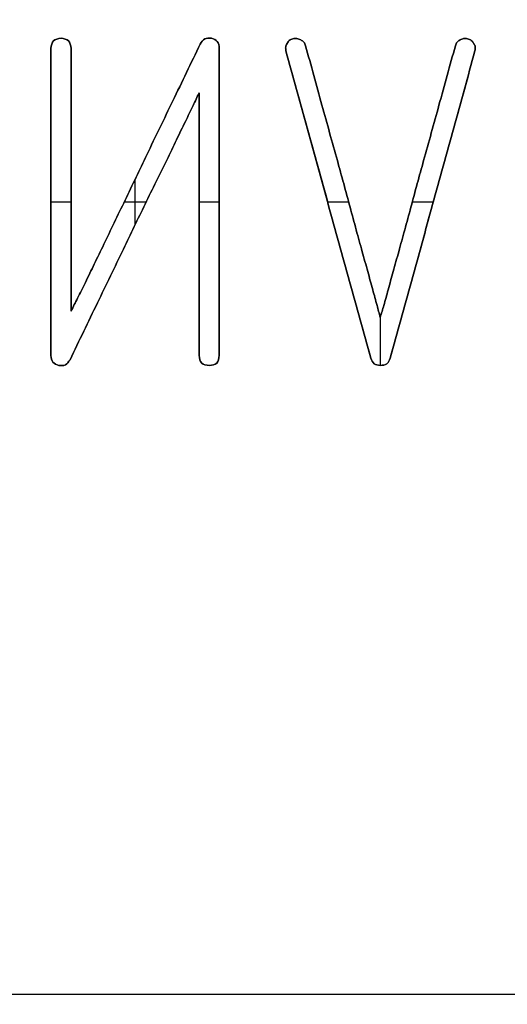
# Model space of a CAD drawing. Header units: millimetres. Extents: x 134 to 326, y 214 to 407.
# Tile 11 of 32: x 205 to 220, y 310 to 340. Entities that reach past the tile are written whole.
import ezdxf

# ---------------------------------------------------------------- set-up
doc = ezdxf.new("R2010")
doc.units = ezdxf.units.MM
doc.layers.add('Default', color=7, linetype='Continuous')

# ---------------------------------------------------------------- blocks, each defined once
blk = doc.blocks.new('Københavner vase Ø18 v15')
at = {"layer": 'Default', "color": 7, "true_color": 0xf6f6f3}
for p, q in [((-52.298, 10), (52.298, 10)), ((-55.532, 0), (55.532, 0)), ((-23.701, -2, -24.129), (-23.701, 0, -24.129)), ((-23.088, -2, -24.806), (-23.088, 0, -24.806)), ((-19.185, -2, -23.452), (-19.185, 0, -23.452)), ((-18.572, -2, -24.129), (-18.572, 0, -24.129)), ((-15.249, -2, -24.048), (-15.249, 0, -24.048)), ((-12.072, -2, -24.048), (-12.072, 0, -24.048)), ((-23.701, -1, -19.452), (-23.701, -1, -28.806)), ((-23.088, -1, -28.806), (-23.088, -1, -20.806)), ((-19.185, -1, -19.452), (-19.185, -1, -27.452)), ((-18.572, -1, -28.806), (-18.572, -1, -19.452)), ((-13.959, -1, -19.371), (-16.54, -1, -28.726)), ((-10.782, -1, -28.726), (-13.362, -1, -19.371)), ((-23.701, -2, -24.129), (-23.088, -2, -24.129)), ((-21.467, -2, -24.129), (-20.799, -2, -24.129)), ((-21.137, -2, -23.433), (-21.137, -2, -24.82)), ((-19.185, -2, -24.129), (-18.572, -2, -24.129)), ((-15.272, -2, -24.131), (-14.632, -2, -24.131)), ((-13.661, -2, -19.146), (-13.661, -2, -20.639)), ((-12.689, -2, -24.131), (-12.049, -2, -24.131))]:
    blk.add_line(p, q, dxfattribs=at)
at = {"layer": 'Default', "color": 7, "true_color": 0xf6f6f3, "extrusion": (0, 1, 0)}
for centre, radius in [((0, 0, 237.5), 95.232), ((0, 0, -5), 55.532)]:
    blk.add_circle(centre, radius, dxfattribs=at)
at = {"layer": 'Default', "color": 7, "true_color": 0xf6f6f3, "extrusion": (0, -1, 0)}
for centre in [(0, 0), (0, 0, 2.5)]:
    blk.add_circle(centre, 55.532, dxfattribs=at)
for centre, radius, start, end in [((0, 0, -245), 96.153, 0, 180), ((0, 0, -245), 96.153, 180, 0), ((0, 0, -245), 90, 90, 270), ((0, 0, -236.219), 80.075, 90, 180), ((0, 0, -236.219), 80.075, 180, 270), ((0, 0, 5), 60.532, 180, 270), ((0, 0, 5), 60.532, 270, 180)]:
    blk.add_arc(centre, radius, start, end, dxfattribs=at)
at = {"layer": 'Default', "color": 7, "true_color": 0xf6f6f3, "extrusion": (0, 1, 0)}
for centre, radius, start, end in [((0, 0, 230), 94.311, 180, 0), ((0, 0, 230), 94.311, 0, 180), ((0, 0, 10), 52.298, 180, 0), ((0, 0, 10), 52.298, 0, 180)]:
    blk.add_arc(centre, radius, start, end, dxfattribs=at)
at = {"layer": 'Default', "color": 7, "true_color": 0xf6f6f3}
for points in [[(-23.701, 0, -28.806), (-23.701, 0, -19.452)], [(-23.701, -2, -28.806), (-23.701, 0, -28.806)], [(-23.701, 0, -19.452), (-23.701, -2, -19.452)], [(-23.641, 0, -19.246), (-23.641, -2, -19.246)], [(-23.624, 0, -29.036), (-23.624, -2, -29.036)], [(-23.459, -2, -19.145), (-23.459, 0, -19.145)], [(-23.395, -2, -29.113), (-23.395, 0, -29.113)], [(-23.262, 0, -19.165), (-23.262, -2, -19.165)], [(-23.165, 0, -29.036), (-23.165, -2, -29.036)], [(-23.12, -2, -19.323), (-23.12, 0, -19.323)], [(-23.088, -2, -28.806), (-23.088, 0, -28.806)], [(-23.088, 0, -20.806), (-23.088, 0, -28.806)], [(-23.088, -2, -20.806), (-23.088, 0, -20.806)], [(-22.891, 0, -21.194), (-22.891, -2, -21.194)], [(-22.653, -2, -21.677), (-22.653, 0, -21.677)], [(-22.383, 0, -22.234), (-22.383, -2, -22.234)], [(-22.286, 0, -21.052), (-22.286, -2, -21.052)], [(-22.088, -2, -22.839), (-22.088, 0, -22.839)], [(-21.774, 0, -23.496), (-21.774, -2, -23.496)], [(-21.491, -2, -22.694), (-21.491, 0, -22.694)], [(-21.443, -2, -24.177), (-21.443, 0, -24.177)], [(-21.165, 0, -23.375), (-21.165, -2, -23.375)], [(-21.108, 0, -24.879), (-21.108, -2, -24.879)], [(-20.83, -2, -24.065), (-20.83, 0, -24.065)], [(-20.782, -2, -25.565), (-20.782, 0, -25.565)], [(-20.495, 0, -24.754), (-20.495, -2, -24.754)], [(-20.169, -2, -25.403), (-20.169, 0, -25.403)], [(-19.987, 0, -27.206), (-19.987, -2, -27.206)], [(-19.874, 0, -26.02), (-19.874, -2, -26.02)], [(-19.604, -2, -26.581), (-19.604, 0, -26.581)], [(-19.37, 0, -27.065), (-19.37, -2, -27.065)], [(-19.185, -2, -19.452), (-19.185, 0, -19.452)], [(-19.185, 0, -27.452), (-19.185, 0, -19.452)], [(-19.185, -2, -27.452), (-19.185, 0, -27.452)], [(-19.153, -2, -28.935), (-19.153, 0, -28.935)], [(-19.108, 0, -19.222), (-19.108, -2, -19.222)], [(-19.012, 0, -29.093), (-19.012, -2, -29.093)], [(-18.878, -2, -19.145), (-18.878, 0, -19.145)], [(-18.814, -2, -29.113), (-18.814, 0, -29.113)], [(-18.649, 0, -19.222), (-18.649, -2, -19.222)], [(-18.633, 0, -29.012), (-18.633, -2, -29.012)], [(-18.572, -2, -28.806), (-18.572, 0, -28.806)], [(-18.572, 0, -19.452), (-18.572, 0, -28.806)], [(-18.572, -2, -19.452), (-18.572, 0, -19.452)], [(-16.548, 0, -28.847), (-16.548, -2, -28.847)], [(-16.54, 0, -28.726), (-13.959, 0, -19.371)], [(-16.54, -2, -28.726), (-16.54, 0, -28.726)], [(-16.507, -2, -28.952), (-16.507, 0, -28.952)], [(-16.439, 0, -29.044), (-16.439, -2, -29.044)], [(-16.33, -2, -29.097), (-16.33, 0, -29.097)], [(-16.205, 0, -29.105), (-16.205, -2, -29.105)], [(-16.088, -2, -29.065), (-16.088, 0, -29.065)], [(-15.995, 0, -28.996), (-15.995, -2, -28.996)], [(-15.943, -2, -28.887), (-15.943, 0, -28.887)], [(-15.443, 0, -27.077), (-15.443, -2, -27.077)], [(-14.975, -2, -25.387), (-14.975, 0, -25.387)], [(-14.782, 0, -24.685), (-14.782, -2, -24.685)], [(-14.588, -2, -23.968), (-14.588, 0, -23.968)], [(-14.399, 0, -23.274), (-14.399, -2, -23.274)], [(-14.217, -2, -22.613), (-14.217, 0, -22.613)], [(-14.048, 0, -22.008), (-14.048, -2, -22.008)], [(-13.959, -2, -19.371), (-13.959, 0, -19.371)], [(-13.895, -2, -21.452), (-13.895, 0, -21.452)], [(-13.854, 0, -19.202), (-13.854, -2, -19.202)], [(-13.766, 0, -20.976), (-13.766, -2, -20.976)], [(-13.669, -2, -19.145), (-13.669, 0, -19.145)], [(-13.669, -2, -20.613), (-13.669, 0, -20.613)], [(-13.56, 0, -20.976), (-13.56, -2, -20.976)], [(-13.463, 0, -19.202), (-13.463, -2, -19.202)], [(-13.427, -2, -21.452), (-13.427, 0, -21.452)], [(-13.362, 0, -19.371), (-13.362, -2, -19.371)], [(-13.362, 0, -19.371), (-10.782, 0, -28.726)], [(-13.274, 0, -22.008), (-13.274, -2, -22.008)], [(-13.104, -2, -22.613), (-13.104, 0, -22.613)], [(-12.923, 0, -23.274), (-12.923, -2, -23.274)], [(-12.733, -2, -23.968), (-12.733, 0, -23.968)], [(-12.54, 0, -24.685), (-12.54, -2, -24.685)], [(-12.346, -2, -25.387), (-12.346, 0, -25.387)], [(-11.878, 0, -27.077), (-11.878, -2, -27.077)], [(-11.378, -2, -28.887), (-11.378, 0, -28.887)], [(-11.326, 0, -28.996), (-11.326, -2, -28.996)], [(-11.233, -2, -29.065), (-11.233, 0, -29.065)], [(-11.128, 0, -29.105), (-11.128, -2, -29.105)], [(-11.008, -2, -29.097), (-11.008, 0, -29.097)], [(-10.895, 0, -29.044), (-10.895, -2, -29.044)], [(-10.814, -2, -28.952), (-10.814, 0, -28.952)], [(-10.782, -2, -28.726), (-10.782, 0, -28.726)], [(-10.774, 0, -28.847), (-10.774, -2, -28.847)], [(-23.701, -2, -19.452), (-23.701, -2, -28.806)], [(-23.088, -2, -28.806), (-23.088, -2, -20.806)], [(-19.185, -2, -19.452), (-19.185, -2, -27.452)], [(-18.572, -2, -28.806), (-18.572, -2, -19.452)], [(-13.959, -2, -19.371), (-16.54, -2, -28.726)], [(-10.782, -2, -28.726), (-13.362, -2, -19.371)]]:
    blk.add_open_spline(points, degree=1, dxfattribs=at)
for points, knots in [([(-23.395, 0, -29.113), (-23.484, 0, -29.1), (-23.663, 0, -29.075), (-23.688, 0, -28.896), (-23.701, 0, -28.806)], [0, 0, 0, 0, 0.02422729, 0.04845436, 0.04845436, 0.04845436, 0.04845436]), ([(-23.701, 0, -19.452), (-23.692, 0, -19.374), (-23.673, 0, -19.223), (-23.53, 0, -19.171), (-23.459, 0, -19.145)], [0, 0, 0, 0, 0.02143543, 0.04219276, 0.04219276, 0.04219276, 0.04219276]), ([(-23.459, 0, -19.145), (-23.388, 0, -19.142), (-23.241, 0, -19.134), (-23.162, 0, -19.258), (-23.12, 0, -19.323)], [0, 0, 0, 0, 0.01986081, 0.04099052, 0.04099052, 0.04099052, 0.04099052]), ([(-23.088, 0, -28.806), (-23.101, 0, -28.896), (-23.126, 0, -29.075), (-23.305, 0, -29.1), (-23.395, 0, -29.113)], [0, 0, 0, 0, 0.02422707, 0.04845391, 0.04845391, 0.04845391, 0.04845391]), ([(-23.12, 0, -19.323), (-22.842, 0, -19.899), (-22.3, 0, -21.023), (-21.756, 0, -22.147), (-21.491, 0, -22.694)], [0, 0, 0, 0, 0.1920685, 0.3743954, 0.3743954, 0.3743954, 0.3743954]), ([(-22.653, 0, -21.677), (-22.731, 0, -21.516), (-22.873, 0, -21.224), (-23.022, 0, -20.935), (-23.088, 0, -20.806)], [0, 0, 0, 0, 0.05391927, 0.09737987, 0.09737987, 0.09737987, 0.09737987]), ([(-22.088, 0, -22.839), (-22.186, 0, -22.637), (-22.375, 0, -22.25), (-22.563, 0, -21.863), (-22.653, 0, -21.677)], [0, 0, 0, 0, 0.0672664, 0.1291229, 0.1291229, 0.1291229, 0.1291229]), ([(-21.443, 0, -24.177), (-21.554, 0, -23.95), (-21.77, 0, -23.505), (-21.984, 0, -23.058), (-22.088, 0, -22.839)], [0, 0, 0, 0, 0.0757434, 0.1486067, 0.1486067, 0.1486067, 0.1486067]), ([(-21.491, 0, -22.694), (-21.383, 0, -22.921), (-21.164, 0, -23.379), (-20.942, 0, -23.835), (-20.83, 0, -24.065)], [0, 0, 0, 0, 0.075568, 0.1522127, 0.1522127, 0.1522127, 0.1522127]), ([(-20.782, 0, -25.565), (-20.891, 0, -25.336), (-21.111, 0, -24.874), (-21.331, 0, -24.411), (-21.443, 0, -24.177)], [0, 0, 0, 0, 0.0759315, 0.1536664, 0.1536664, 0.1536664, 0.1536664]), ([(-20.83, 0, -24.065), (-20.719, 0, -24.295), (-20.504, 0, -24.743), (-20.278, 0, -25.187), (-20.169, 0, -25.403)], [0, 0, 0, 0, 0.0766445, 0.1493169, 0.1493169, 0.1493169, 0.1493169]), ([(-19.153, 0, -28.935), (-19.431, 0, -28.359), (-19.973, 0, -27.235), (-20.517, 0, -26.111), (-20.782, 0, -25.565)], [0, 0, 0, 0, 0.1920685, 0.3743954, 0.3743954, 0.3743954, 0.3743954]), ([(-20.169, 0, -25.403), (-20.071, 0, -25.609), (-19.884, 0, -26.002), (-19.695, 0, -26.394), (-19.604, 0, -26.581)], [0, 0, 0, 0, 0.0683562, 0.1305759, 0.1305759, 0.1305759, 0.1305759]), ([(-19.604, 0, -26.581), (-19.526, 0, -26.742), (-19.386, 0, -27.032), (-19.247, 0, -27.323), (-19.185, 0, -27.452)], [0, 0, 0, 0, 0.05374271, 0.09666665, 0.09666665, 0.09666665, 0.09666665]), ([(-19.185, 0, -19.452), (-19.172, 0, -19.362), (-19.147, 0, -19.183), (-18.968, 0, -19.158), (-18.878, 0, -19.145)], [0, 0, 0, 0, 0.02422722, 0.04845406, 0.04845406, 0.04845406, 0.04845406]), ([(-18.814, 0, -29.113), (-18.885, 0, -29.116), (-19.032, 0, -29.124), (-19.112, 0, -29), (-19.153, 0, -28.935)], [0, 0, 0, 0, 0.01986081, 0.04099083, 0.04099083, 0.04099083, 0.04099083]), ([(-18.878, 0, -19.145), (-18.789, 0, -19.158), (-18.61, 0, -19.183), (-18.585, 0, -19.362), (-18.572, 0, -19.452)], [0, 0, 0, 0, 0.02422676, 0.04845406, 0.04845406, 0.04845406, 0.04845406]), ([(-18.572, 0, -28.806), (-18.581, 0, -28.884), (-18.6, 0, -29.035), (-18.743, 0, -29.087), (-18.814, 0, -29.113)], [0, 0, 0, 0, 0.02143541, 0.04219269, 0.04219269, 0.04219269, 0.04219269]), ([(-16.507, 0, -28.952), (-16.525, 0, -28.917), (-16.561, 0, -28.846), (-16.547, 0, -28.767), (-16.54, 0, -28.726)], [0, 0, 0, 0, 0.01123269, 0.02335633, 0.02335633, 0.02335633, 0.02335633]), ([(-16.33, 0, -29.097), (-16.37, 0, -29.083), (-16.447, 0, -29.056), (-16.488, 0, -28.986), (-16.507, 0, -28.952)], [0, 0, 0, 0, 0.01208296, 0.02361555, 0.02361555, 0.02361555, 0.02361555]), ([(-16.088, 0, -29.065), (-16.127, 0, -29.082), (-16.204, 0, -29.117), (-16.288, 0, -29.104), (-16.33, 0, -29.097)], [0, 0, 0, 0, 0.01236966, 0.02489547, 0.02489547, 0.02489547, 0.02489547]), ([(-15.943, 0, -28.887), (-15.957, 0, -28.927), (-15.983, 0, -29.004), (-16.054, 0, -29.045), (-16.088, 0, -29.065)], [0, 0, 0, 0, 0.01208334, 0.02361569, 0.02361569, 0.02361569, 0.02361569]), ([(-14.975, 0, -25.387), (-15.131, 0, -25.95), (-15.454, 0, -27.117), (-15.776, 0, -28.284), (-15.943, 0, -28.887)], [0, 0, 0, 0, 0.1753067, 0.3631326, 0.3631326, 0.3631326, 0.3631326]), ([(-14.588, 0, -23.968), (-14.652, 0, -24.207), (-14.779, 0, -24.681), (-14.91, 0, -25.153), (-14.975, 0, -25.387)], [0, 0, 0, 0, 0.0743381, 0.1471201, 0.1471201, 0.1471201, 0.1471201]), ([(-14.217, 0, -22.613), (-14.278, 0, -22.833), (-14.402, 0, -23.285), (-14.525, 0, -23.737), (-14.588, 0, -23.968)], [0, 0, 0, 0, 0.0685734, 0.1404709, 0.1404709, 0.1404709, 0.1404709]), ([(-13.895, 0, -21.452), (-13.945, 0, -21.637), (-14.052, 0, -22.025), (-14.161, 0, -22.411), (-14.217, 0, -22.613)], [0, 0, 0, 0, 0.0577161, 0.1205262, 0.1205262, 0.1205262, 0.1205262]), ([(-13.959, 0, -19.371), (-13.931, 0, -19.305), (-13.877, 0, -19.175), (-13.737, 0, -19.155), (-13.669, 0, -19.145)], [0, 0, 0, 0, 0.01991795, 0.03930604, 0.03930604, 0.03930604, 0.03930604]), ([(-13.669, 0, -20.613), (-13.701, 0, -20.734), (-13.775, 0, -21.014), (-13.851, 0, -21.293), (-13.895, 0, -21.452)], [0, 0, 0, 0, 0.03755821, 0.08685761, 0.08685761, 0.08685761, 0.08685761]), ([(-13.669, 0, -19.145), (-13.592, 0, -19.153), (-13.444, 0, -19.168), (-13.389, 0, -19.305), (-13.362, 0, -19.371)], [0, 0, 0, 0, 0.02132574, 0.0410343, 0.0410343, 0.0410343, 0.0410343]), ([(-13.427, 0, -21.452), (-13.47, 0, -21.293), (-13.547, 0, -21.012), (-13.632, 0, -20.734), (-13.669, 0, -20.613)], [0, 0, 0, 0, 0.04940639, 0.08729446, 0.08729446, 0.08729446, 0.08729446]), ([(-13.104, 0, -22.613), (-13.161, 0, -22.411), (-13.27, 0, -22.025), (-13.376, 0, -21.637), (-13.427, 0, -21.452)], [0, 0, 0, 0, 0.0628103, 0.1205262, 0.1205262, 0.1205262, 0.1205262]), ([(-12.733, 0, -23.968), (-12.796, 0, -23.737), (-12.92, 0, -23.285), (-13.044, 0, -22.833), (-13.104, 0, -22.613)], [0, 0, 0, 0, 0.0718976, 0.1404709, 0.1404709, 0.1404709, 0.1404709]), ([(-12.346, 0, -25.387), (-12.411, 0, -25.153), (-12.542, 0, -24.681), (-12.669, 0, -24.207), (-12.733, 0, -23.968)], [0, 0, 0, 0, 0.0727822, 0.1471202, 0.1471202, 0.1471202, 0.1471202]), ([(-11.378, 0, -28.887), (-11.545, 0, -28.284), (-11.867, 0, -27.117), (-12.19, 0, -25.95), (-12.346, 0, -25.387)], [0, 0, 0, 0, 0.1878258, 0.3631324, 0.3631324, 0.3631324, 0.3631324]), ([(-11.233, 0, -29.065), (-11.268, 0, -29.045), (-11.338, 0, -29.004), (-11.365, 0, -28.927), (-11.378, 0, -28.887)], [0, 0, 0, 0, 0.01153242, 0.02361566, 0.02361566, 0.02361566, 0.02361566]), ([(-11.008, 0, -29.097), (-11.049, 0, -29.104), (-11.127, 0, -29.118), (-11.199, 0, -29.082), (-11.233, 0, -29.065)], [0, 0, 0, 0, 0.01212373, 0.02335613, 0.02335613, 0.02335613, 0.02335613]), ([(-10.814, 0, -28.952), (-10.838, 0, -28.986), (-10.887, 0, -29.055), (-10.967, 0, -29.083), (-11.008, 0, -29.097)], [0, 0, 0, 0, 0.01229, 0.02473804, 0.02473804, 0.02473804, 0.02473804]), ([(-10.782, 0, -28.726), (-10.775, 0, -28.767), (-10.761, 0, -28.846), (-10.797, 0, -28.917), (-10.814, 0, -28.952)], [0, 0, 0, 0, 0.01212361, 0.02335612, 0.02335612, 0.02335612, 0.02335612]), ([(-23.395, -1, -29.113), (-23.484, -1, -29.1), (-23.663, -1, -29.075), (-23.688, -1, -28.896), (-23.701, -1, -28.806)], [0, 0, 0, 0, 0.02422729, 0.04845436, 0.04845436, 0.04845436, 0.04845436]), ([(-23.701, -1, -19.452), (-23.692, -1, -19.374), (-23.673, -1, -19.223), (-23.53, -1, -19.171), (-23.459, -1, -19.145)], [0, 0, 0, 0, 0.02143543, 0.04219276, 0.04219276, 0.04219276, 0.04219276]), ([(-23.459, -1, -19.145), (-23.388, -1, -19.142), (-23.241, -1, -19.134), (-23.162, -1, -19.258), (-23.12, -1, -19.323)], [0, 0, 0, 0, 0.01986081, 0.04099052, 0.04099052, 0.04099052, 0.04099052]), ([(-23.088, -1, -28.806), (-23.101, -1, -28.896), (-23.126, -1, -29.075), (-23.305, -1, -29.1), (-23.395, -1, -29.113)], [0, 0, 0, 0, 0.02422707, 0.04845391, 0.04845391, 0.04845391, 0.04845391]), ([(-23.12, -1, -19.323), (-22.842, -1, -19.899), (-22.3, -1, -21.023), (-21.756, -1, -22.147), (-21.491, -1, -22.694)], [0, 0, 0, 0, 0.1920685, 0.3743954, 0.3743954, 0.3743954, 0.3743954]), ([(-22.653, -1, -21.677), (-22.731, -1, -21.516), (-22.873, -1, -21.224), (-23.022, -1, -20.935), (-23.088, -1, -20.806)], [0, 0, 0, 0, 0.05391927, 0.09737987, 0.09737987, 0.09737987, 0.09737987]), ([(-22.088, -1, -22.839), (-22.186, -1, -22.637), (-22.375, -1, -22.25), (-22.563, -1, -21.863), (-22.653, -1, -21.677)], [0, 0, 0, 0, 0.0672664, 0.1291229, 0.1291229, 0.1291229, 0.1291229]), ([(-21.443, -1, -24.177), (-21.554, -1, -23.95), (-21.77, -1, -23.505), (-21.984, -1, -23.058), (-22.088, -1, -22.839)], [0, 0, 0, 0, 0.0757434, 0.1486067, 0.1486067, 0.1486067, 0.1486067]), ([(-21.491, -1, -22.694), (-21.383, -1, -22.921), (-21.164, -1, -23.379), (-20.942, -1, -23.835), (-20.83, -1, -24.065)], [0, 0, 0, 0, 0.075568, 0.1522127, 0.1522127, 0.1522127, 0.1522127]), ([(-20.782, -1, -25.565), (-20.891, -1, -25.336), (-21.111, -1, -24.874), (-21.331, -1, -24.411), (-21.443, -1, -24.177)], [0, 0, 0, 0, 0.0759315, 0.1536664, 0.1536664, 0.1536664, 0.1536664]), ([(-20.83, -1, -24.065), (-20.719, -1, -24.295), (-20.504, -1, -24.743), (-20.278, -1, -25.187), (-20.169, -1, -25.403)], [0, 0, 0, 0, 0.0766445, 0.1493169, 0.1493169, 0.1493169, 0.1493169]), ([(-19.153, -1, -28.935), (-19.431, -1, -28.359), (-19.973, -1, -27.235), (-20.517, -1, -26.111), (-20.782, -1, -25.565)], [0, 0, 0, 0, 0.1920685, 0.3743954, 0.3743954, 0.3743954, 0.3743954]), ([(-20.169, -1, -25.403), (-20.071, -1, -25.609), (-19.884, -1, -26.002), (-19.695, -1, -26.394), (-19.604, -1, -26.581)], [0, 0, 0, 0, 0.0683562, 0.1305759, 0.1305759, 0.1305759, 0.1305759]), ([(-19.604, -1, -26.581), (-19.526, -1, -26.742), (-19.386, -1, -27.032), (-19.247, -1, -27.323), (-19.185, -1, -27.452)], [0, 0, 0, 0, 0.05374271, 0.09666665, 0.09666665, 0.09666665, 0.09666665]), ([(-19.185, -1, -19.452), (-19.172, -1, -19.362), (-19.147, -1, -19.183), (-18.968, -1, -19.158), (-18.878, -1, -19.145)], [0, 0, 0, 0, 0.02422722, 0.04845406, 0.04845406, 0.04845406, 0.04845406]), ([(-18.814, -1, -29.113), (-18.885, -1, -29.116), (-19.032, -1, -29.124), (-19.112, -1, -29), (-19.153, -1, -28.935)], [0, 0, 0, 0, 0.01986081, 0.04099083, 0.04099083, 0.04099083, 0.04099083]), ([(-18.878, -1, -19.145), (-18.789, -1, -19.158), (-18.61, -1, -19.183), (-18.585, -1, -19.362), (-18.572, -1, -19.452)], [0, 0, 0, 0, 0.02422676, 0.04845406, 0.04845406, 0.04845406, 0.04845406]), ([(-18.572, -1, -28.806), (-18.581, -1, -28.884), (-18.6, -1, -29.035), (-18.743, -1, -29.087), (-18.814, -1, -29.113)], [0, 0, 0, 0, 0.02143541, 0.04219269, 0.04219269, 0.04219269, 0.04219269]), ([(-16.507, -1, -28.952), (-16.525, -1, -28.917), (-16.561, -1, -28.846), (-16.547, -1, -28.767), (-16.54, -1, -28.726)], [0, 0, 0, 0, 0.01123269, 0.02335633, 0.02335633, 0.02335633, 0.02335633]), ([(-16.33, -1, -29.097), (-16.37, -1, -29.083), (-16.447, -1, -29.056), (-16.488, -1, -28.986), (-16.507, -1, -28.952)], [0, 0, 0, 0, 0.01208296, 0.02361555, 0.02361555, 0.02361555, 0.02361555]), ([(-16.088, -1, -29.065), (-16.127, -1, -29.082), (-16.204, -1, -29.117), (-16.288, -1, -29.104), (-16.33, -1, -29.097)], [0, 0, 0, 0, 0.01236966, 0.02489547, 0.02489547, 0.02489547, 0.02489547]), ([(-15.943, -1, -28.887), (-15.957, -1, -28.927), (-15.983, -1, -29.004), (-16.054, -1, -29.045), (-16.088, -1, -29.065)], [0, 0, 0, 0, 0.01208334, 0.02361569, 0.02361569, 0.02361569, 0.02361569]), ([(-14.975, -1, -25.387), (-15.131, -1, -25.95), (-15.454, -1, -27.117), (-15.776, -1, -28.284), (-15.943, -1, -28.887)], [0, 0, 0, 0, 0.1753067, 0.3631326, 0.3631326, 0.3631326, 0.3631326]), ([(-14.588, -1, -23.968), (-14.652, -1, -24.207), (-14.779, -1, -24.681), (-14.91, -1, -25.153), (-14.975, -1, -25.387)], [0, 0, 0, 0, 0.0743381, 0.1471201, 0.1471201, 0.1471201, 0.1471201]), ([(-14.217, -1, -22.613), (-14.278, -1, -22.833), (-14.402, -1, -23.285), (-14.525, -1, -23.737), (-14.588, -1, -23.968)], [0, 0, 0, 0, 0.0685734, 0.1404709, 0.1404709, 0.1404709, 0.1404709]), ([(-13.895, -1, -21.452), (-13.945, -1, -21.637), (-14.052, -1, -22.025), (-14.161, -1, -22.411), (-14.217, -1, -22.613)], [0, 0, 0, 0, 0.0577161, 0.1205262, 0.1205262, 0.1205262, 0.1205262]), ([(-13.959, -1, -19.371), (-13.931, -1, -19.305), (-13.877, -1, -19.175), (-13.737, -1, -19.155), (-13.669, -1, -19.145)], [0, 0, 0, 0, 0.01991795, 0.03930604, 0.03930604, 0.03930604, 0.03930604]), ([(-13.669, -1, -20.613), (-13.701, -1, -20.734), (-13.775, -1, -21.014), (-13.851, -1, -21.293), (-13.895, -1, -21.452)], [0, 0, 0, 0, 0.03755821, 0.08685761, 0.08685761, 0.08685761, 0.08685761]), ([(-13.669, -1, -19.145), (-13.592, -1, -19.153), (-13.444, -1, -19.168), (-13.389, -1, -19.305), (-13.362, -1, -19.371)], [0, 0, 0, 0, 0.02132574, 0.0410343, 0.0410343, 0.0410343, 0.0410343]), ([(-13.427, -1, -21.452), (-13.47, -1, -21.293), (-13.547, -1, -21.012), (-13.632, -1, -20.734), (-13.669, -1, -20.613)], [0, 0, 0, 0, 0.04940639, 0.08729446, 0.08729446, 0.08729446, 0.08729446]), ([(-13.104, -1, -22.613), (-13.161, -1, -22.411), (-13.27, -1, -22.025), (-13.376, -1, -21.637), (-13.427, -1, -21.452)], [0, 0, 0, 0, 0.0628103, 0.1205262, 0.1205262, 0.1205262, 0.1205262]), ([(-12.733, -1, -23.968), (-12.796, -1, -23.737), (-12.92, -1, -23.285), (-13.044, -1, -22.833), (-13.104, -1, -22.613)], [0, 0, 0, 0, 0.0718976, 0.1404709, 0.1404709, 0.1404709, 0.1404709]), ([(-12.346, -1, -25.387), (-12.411, -1, -25.153), (-12.542, -1, -24.681), (-12.669, -1, -24.207), (-12.733, -1, -23.968)], [0, 0, 0, 0, 0.0727822, 0.1471202, 0.1471202, 0.1471202, 0.1471202]), ([(-11.378, -1, -28.887), (-11.545, -1, -28.284), (-11.867, -1, -27.117), (-12.19, -1, -25.95), (-12.346, -1, -25.387)], [0, 0, 0, 0, 0.1878258, 0.3631324, 0.3631324, 0.3631324, 0.3631324]), ([(-11.233, -1, -29.065), (-11.268, -1, -29.045), (-11.338, -1, -29.004), (-11.365, -1, -28.927), (-11.378, -1, -28.887)], [0, 0, 0, 0, 0.01153242, 0.02361566, 0.02361566, 0.02361566, 0.02361566]), ([(-11.008, -1, -29.097), (-11.049, -1, -29.104), (-11.127, -1, -29.118), (-11.199, -1, -29.082), (-11.233, -1, -29.065)], [0, 0, 0, 0, 0.01212373, 0.02335613, 0.02335613, 0.02335613, 0.02335613]), ([(-10.814, -1, -28.952), (-10.838, -1, -28.986), (-10.887, -1, -29.055), (-10.967, -1, -29.083), (-11.008, -1, -29.097)], [0, 0, 0, 0, 0.01229, 0.02473804, 0.02473804, 0.02473804, 0.02473804]), ([(-10.782, -1, -28.726), (-10.775, -1, -28.767), (-10.761, -1, -28.846), (-10.797, -1, -28.917), (-10.814, -1, -28.952)], [0, 0, 0, 0, 0.01212361, 0.02335612, 0.02335612, 0.02335612, 0.02335612]), ([(-23.701, -2, -28.806), (-23.688, -2, -28.896), (-23.663, -2, -29.075), (-23.484, -2, -29.1), (-23.395, -2, -29.113)], [-0.04845436, -0.04845436, -0.04845436, -0.04845436, -0.02422729, 0, 0, 0, 0]), ([(-23.459, -2, -19.145), (-23.53, -2, -19.171), (-23.673, -2, -19.223), (-23.692, -2, -19.374), (-23.701, -2, -19.452)], [-0.04219276, -0.04219276, -0.04219276, -0.04219276, -0.02143543, 0, 0, 0, 0]), ([(-23.12, -2, -19.323), (-23.162, -2, -19.258), (-23.241, -2, -19.134), (-23.388, -2, -19.142), (-23.459, -2, -19.145)], [-0.04099052, -0.04099052, -0.04099052, -0.04099052, -0.01986081, 0, 0, 0, 0]), ([(-23.395, -2, -29.113), (-23.305, -2, -29.1), (-23.126, -2, -29.075), (-23.101, -2, -28.896), (-23.088, -2, -28.806)], [-0.04845391, -0.04845391, -0.04845391, -0.04845391, -0.02422707, 0, 0, 0, 0]), ([(-21.491, -2, -22.694), (-21.756, -2, -22.147), (-22.3, -2, -21.023), (-22.842, -2, -19.899), (-23.12, -2, -19.323)], [-0.3743954, -0.3743954, -0.3743954, -0.3743954, -0.1920685, 0, 0, 0, 0]), ([(-23.088, -2, -20.806), (-23.022, -2, -20.935), (-22.873, -2, -21.224), (-22.731, -2, -21.516), (-22.653, -2, -21.677)], [-0.09737987, -0.09737987, -0.09737987, -0.09737987, -0.05391927, 0, 0, 0, 0]), ([(-22.653, -2, -21.677), (-22.563, -2, -21.863), (-22.375, -2, -22.25), (-22.186, -2, -22.637), (-22.088, -2, -22.839)], [-0.1291229, -0.1291229, -0.1291229, -0.1291229, -0.0672664, 0, 0, 0, 0]), ([(-22.088, -2, -22.839), (-21.984, -2, -23.058), (-21.77, -2, -23.505), (-21.554, -2, -23.95), (-21.443, -2, -24.177)], [-0.1486067, -0.1486067, -0.1486067, -0.1486067, -0.0757434, 0, 0, 0, 0]), ([(-20.83, -2, -24.065), (-20.942, -2, -23.835), (-21.164, -2, -23.379), (-21.383, -2, -22.921), (-21.491, -2, -22.694)], [-0.1522127, -0.1522127, -0.1522127, -0.1522127, -0.075568, 0, 0, 0, 0]), ([(-21.443, -2, -24.177), (-21.331, -2, -24.411), (-21.111, -2, -24.874), (-20.891, -2, -25.336), (-20.782, -2, -25.565)], [-0.1536664, -0.1536664, -0.1536664, -0.1536664, -0.0759315, 0, 0, 0, 0]), ([(-20.169, -2, -25.403), (-20.278, -2, -25.187), (-20.504, -2, -24.743), (-20.719, -2, -24.295), (-20.83, -2, -24.065)], [-0.1493169, -0.1493169, -0.1493169, -0.1493169, -0.0766445, 0, 0, 0, 0]), ([(-20.782, -2, -25.565), (-20.517, -2, -26.111), (-19.973, -2, -27.235), (-19.431, -2, -28.359), (-19.153, -2, -28.935)], [-0.3743954, -0.3743954, -0.3743954, -0.3743954, -0.1920685, 0, 0, 0, 0]), ([(-19.604, -2, -26.581), (-19.695, -2, -26.394), (-19.884, -2, -26.002), (-20.071, -2, -25.609), (-20.169, -2, -25.403)], [-0.1305759, -0.1305759, -0.1305759, -0.1305759, -0.0683562, 0, 0, 0, 0]), ([(-19.185, -2, -27.452), (-19.247, -2, -27.323), (-19.386, -2, -27.032), (-19.526, -2, -26.742), (-19.604, -2, -26.581)], [-0.09666665, -0.09666665, -0.09666665, -0.09666665, -0.05374271, 0, 0, 0, 0]), ([(-18.878, -2, -19.145), (-18.968, -2, -19.158), (-19.147, -2, -19.183), (-19.172, -2, -19.362), (-19.185, -2, -19.452)], [-0.04845406, -0.04845406, -0.04845406, -0.04845406, -0.02422722, 0, 0, 0, 0]), ([(-19.153, -2, -28.935), (-19.112, -2, -29), (-19.032, -2, -29.124), (-18.885, -2, -29.116), (-18.814, -2, -29.113)], [-0.04099083, -0.04099083, -0.04099083, -0.04099083, -0.01986081, 0, 0, 0, 0]), ([(-18.572, -2, -19.452), (-18.585, -2, -19.362), (-18.61, -2, -19.183), (-18.789, -2, -19.158), (-18.878, -2, -19.145)], [-0.04845406, -0.04845406, -0.04845406, -0.04845406, -0.02422676, 0, 0, 0, 0]), ([(-18.814, -2, -29.113), (-18.743, -2, -29.087), (-18.6, -2, -29.035), (-18.581, -2, -28.884), (-18.572, -2, -28.806)], [-0.04219269, -0.04219269, -0.04219269, -0.04219269, -0.02143541, 0, 0, 0, 0]), ([(-16.54, -2, -28.726), (-16.547, -2, -28.767), (-16.561, -2, -28.846), (-16.525, -2, -28.917), (-16.507, -2, -28.952)], [-0.02335633, -0.02335633, -0.02335633, -0.02335633, -0.01123269, 0, 0, 0, 0]), ([(-16.507, -2, -28.952), (-16.488, -2, -28.986), (-16.447, -2, -29.056), (-16.37, -2, -29.083), (-16.33, -2, -29.097)], [-0.02361555, -0.02361555, -0.02361555, -0.02361555, -0.01208296, 0, 0, 0, 0]), ([(-16.33, -2, -29.097), (-16.288, -2, -29.104), (-16.204, -2, -29.117), (-16.127, -2, -29.082), (-16.088, -2, -29.065)], [-0.02489547, -0.02489547, -0.02489547, -0.02489547, -0.01236966, 0, 0, 0, 0]), ([(-16.088, -2, -29.065), (-16.054, -2, -29.045), (-15.983, -2, -29.004), (-15.957, -2, -28.927), (-15.943, -2, -28.887)], [-0.02361569, -0.02361569, -0.02361569, -0.02361569, -0.01208334, 0, 0, 0, 0]), ([(-15.943, -2, -28.887), (-15.776, -2, -28.284), (-15.454, -2, -27.117), (-15.131, -2, -25.95), (-14.975, -2, -25.387)], [-0.3631326, -0.3631326, -0.3631326, -0.3631326, -0.1753067, 0, 0, 0, 0]), ([(-14.975, -2, -25.387), (-14.91, -2, -25.153), (-14.779, -2, -24.681), (-14.652, -2, -24.207), (-14.588, -2, -23.968)], [-0.1471201, -0.1471201, -0.1471201, -0.1471201, -0.0743381, 0, 0, 0, 0]), ([(-14.588, -2, -23.968), (-14.525, -2, -23.737), (-14.402, -2, -23.285), (-14.278, -2, -22.833), (-14.217, -2, -22.613)], [-0.1404709, -0.1404709, -0.1404709, -0.1404709, -0.0685734, 0, 0, 0, 0]), ([(-14.217, -2, -22.613), (-14.161, -2, -22.411), (-14.052, -2, -22.025), (-13.945, -2, -21.637), (-13.895, -2, -21.452)], [-0.1205262, -0.1205262, -0.1205262, -0.1205262, -0.0577161, 0, 0, 0, 0]), ([(-13.669, -2, -19.145), (-13.737, -2, -19.155), (-13.877, -2, -19.175), (-13.931, -2, -19.305), (-13.959, -2, -19.371)], [-0.03930604, -0.03930604, -0.03930604, -0.03930604, -0.01991795, 0, 0, 0, 0]), ([(-13.895, -2, -21.452), (-13.851, -2, -21.293), (-13.775, -2, -21.014), (-13.701, -2, -20.734), (-13.669, -2, -20.613)], [-0.08685761, -0.08685761, -0.08685761, -0.08685761, -0.03755821, 0, 0, 0, 0]), ([(-13.362, -2, -19.371), (-13.389, -2, -19.305), (-13.444, -2, -19.168), (-13.592, -2, -19.153), (-13.669, -2, -19.145)], [-0.0410343, -0.0410343, -0.0410343, -0.0410343, -0.02132574, 0, 0, 0, 0]), ([(-13.669, -2, -20.613), (-13.632, -2, -20.734), (-13.547, -2, -21.012), (-13.47, -2, -21.293), (-13.427, -2, -21.452)], [-0.08729446, -0.08729446, -0.08729446, -0.08729446, -0.04940639, 0, 0, 0, 0]), ([(-13.427, -2, -21.452), (-13.376, -2, -21.637), (-13.27, -2, -22.025), (-13.161, -2, -22.411), (-13.104, -2, -22.613)], [-0.1205262, -0.1205262, -0.1205262, -0.1205262, -0.0628103, 0, 0, 0, 0]), ([(-13.104, -2, -22.613), (-13.044, -2, -22.833), (-12.92, -2, -23.285), (-12.796, -2, -23.737), (-12.733, -2, -23.968)], [-0.1404709, -0.1404709, -0.1404709, -0.1404709, -0.0718976, 0, 0, 0, 0]), ([(-12.733, -2, -23.968), (-12.669, -2, -24.207), (-12.542, -2, -24.681), (-12.411, -2, -25.153), (-12.346, -2, -25.387)], [-0.1471202, -0.1471202, -0.1471202, -0.1471202, -0.0727822, 0, 0, 0, 0]), ([(-12.346, -2, -25.387), (-12.19, -2, -25.95), (-11.867, -2, -27.117), (-11.545, -2, -28.284), (-11.378, -2, -28.887)], [-0.3631324, -0.3631324, -0.3631324, -0.3631324, -0.1878258, 0, 0, 0, 0]), ([(-11.378, -2, -28.887), (-11.365, -2, -28.927), (-11.338, -2, -29.004), (-11.268, -2, -29.045), (-11.233, -2, -29.065)], [-0.02361566, -0.02361566, -0.02361566, -0.02361566, -0.01153242, 0, 0, 0, 0]), ([(-11.233, -2, -29.065), (-11.199, -2, -29.082), (-11.127, -2, -29.118), (-11.049, -2, -29.104), (-11.008, -2, -29.097)], [-0.02335613, -0.02335613, -0.02335613, -0.02335613, -0.01212373, 0, 0, 0, 0]), ([(-11.008, -2, -29.097), (-10.967, -2, -29.083), (-10.887, -2, -29.055), (-10.838, -2, -28.986), (-10.814, -2, -28.952)], [-0.02473804, -0.02473804, -0.02473804, -0.02473804, -0.01229, 0, 0, 0, 0]), ([(-10.814, -2, -28.952), (-10.797, -2, -28.917), (-10.761, -2, -28.846), (-10.775, -2, -28.767), (-10.782, -2, -28.726)], [-0.02335612, -0.02335612, -0.02335612, -0.02335612, -0.01212361, 0, 0, 0, 0])]:
    blk.add_open_spline(points, degree=3, knots=knots, dxfattribs=at)

msp = doc.modelspace()

# ---------------------------------------------------------------- block references
at = {"layer": 'Default', "extrusion": (0, -1, -8.75421e-16)}
msp.add_blockref('Københavner vase Ø18 v15', (229.734, -120, -310.65), dxfattribs=at)

doc.saveas('drawing.dxf')
